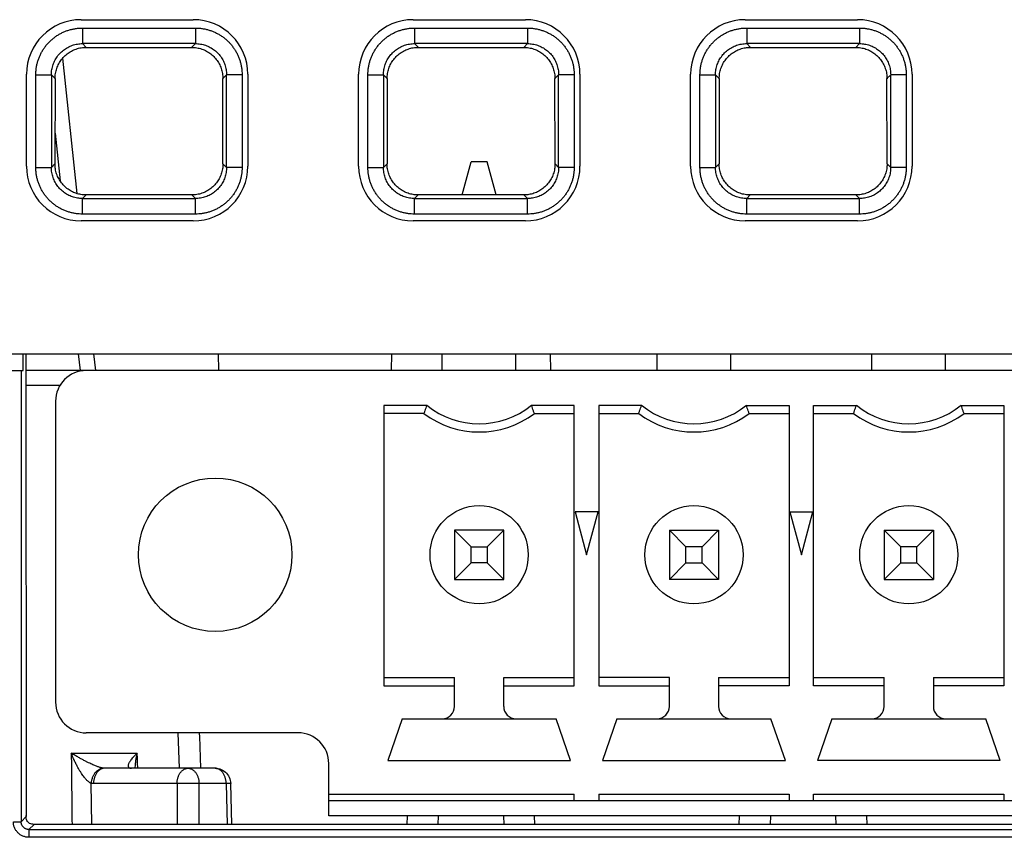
# Model space of a CAD drawing. Header units: inches. Extents: x 0 to 34, y 0 to 22.
# Tile 9 of 93: x 16.659 to 17.29, y 3.92 to 4.444. Entities that reach past the tile are written whole.
import ezdxf

# ---------------------------------------------------------------- set-up
doc = ezdxf.new("R2010")
doc.units = ezdxf.units.IN
doc.header["$LTSCALE"] = 1.87
doc.header["$MEASUREMENT"] = 0
doc.layers.get('0').update_dxf_attribs({"linetype": 'CONTINUOUS'})

msp = doc.modelspace()

# ---------------------------------------------------------------- linework, layer by layer
at = {"color": 7, "linetype": 'CONTINUOUS'}
for p, q in [((16.69798, 4.44389), (16.76998, 4.44389)), ((16.91098, 4.44389), (16.98298, 4.44389)), ((17.12398, 4.44389), (17.19598, 4.44389)), ((16.69893, 4.43855), (16.69893, 4.42856)), ((16.69893, 4.43855), (16.77128, 4.43855)), ((16.77128, 4.43855), (16.77128, 4.42856)), ((16.91193, 4.43855), (16.98428, 4.43855)), ((16.91193, 4.43855), (16.91193, 4.42856)), ((16.98428, 4.43855), (16.98428, 4.42856)), ((17.12493, 4.43855), (17.19728, 4.43855)), ((17.12493, 4.43855), (17.12493, 4.42856)), ((17.19728, 4.43855), (17.19728, 4.42856)), ((16.70132, 4.42617), (16.69893, 4.42856)), ((16.77128, 4.42856), (16.69893, 4.42856)), ((16.77128, 4.42856), (16.7689, 4.42617)), ((16.98428, 4.42856), (16.91193, 4.42856)), ((16.91432, 4.42617), (16.91193, 4.42856)), ((16.98428, 4.42856), (16.9819, 4.42617)), ((17.19728, 4.42856), (17.12493, 4.42856)), ((17.12732, 4.42617), (17.12493, 4.42856)), ((17.19728, 4.42856), (17.1949, 4.42617)), ((16.70132, 4.42617), (16.7689, 4.42617)), ((16.91432, 4.42617), (16.9819, 4.42617)), ((17.12732, 4.42617), (17.1949, 4.42617)), ((16.69537, 4.33239), (16.68619, 4.41924)), ((16.66298, 4.34989), (16.66298, 4.40889)), ((16.66895, 4.34922), (16.66895, 4.40857)), ((16.66895, 4.40857), (16.67895, 4.40857)), ((16.67895, 4.40857), (16.67895, 4.34921)), ((16.67895, 4.40857), (16.68131, 4.40621)), ((16.78891, 4.40621), (16.79127, 4.40858)), ((16.79127, 4.34922), (16.79127, 4.40858)), ((16.80127, 4.40857), (16.79127, 4.40857)), ((16.80127, 4.40857), (16.80127, 4.34922)), ((16.80498, 4.40889), (16.80498, 4.34989)), ((16.87598, 4.34989), (16.87598, 4.40889)), ((16.88195, 4.40857), (16.89195, 4.40857)), ((16.88195, 4.34922), (16.88195, 4.40857)), ((16.89195, 4.40857), (16.89431, 4.40621)), ((16.89195, 4.40857), (16.89195, 4.34921)), ((17.00191, 4.40621), (17.00427, 4.40858)), ((17.00427, 4.34922), (17.00427, 4.40858)), ((17.01427, 4.40857), (17.00427, 4.40857)), ((17.01427, 4.40857), (17.01427, 4.34922)), ((17.01798, 4.40889), (17.01798, 4.34989)), ((17.08898, 4.34989), (17.08898, 4.40889)), ((17.09495, 4.40857), (17.10495, 4.40857)), ((17.09495, 4.34922), (17.09495, 4.40857)), ((17.10495, 4.40857), (17.10731, 4.40621)), ((17.10495, 4.40857), (17.10495, 4.34921)), ((17.21491, 4.40621), (17.21727, 4.40858)), ((17.21727, 4.34922), (17.21727, 4.40858)), ((17.22727, 4.40857), (17.21727, 4.40857)), ((17.22727, 4.40857), (17.22727, 4.34922)), ((17.23098, 4.40889), (17.23098, 4.34989)), ((16.68131, 4.40621), (16.68124, 4.35151)), ((16.78898, 4.35151), (16.78891, 4.40621)), ((16.89431, 4.40621), (16.89424, 4.35151)), ((17.00198, 4.35151), (17.00191, 4.40621)), ((17.10731, 4.40621), (17.10724, 4.35151)), ((17.21498, 4.35151), (17.21491, 4.40621)), ((16.68126, 4.37108), (16.68449, 4.34055)), ((16.68124, 4.35151), (16.67895, 4.34921)), ((16.79127, 4.34922), (16.78898, 4.35151)), ((16.89424, 4.35151), (16.89195, 4.34921)), ((16.9424, 4.3315), (16.9481, 4.35275)), ((16.9585, 4.35275), (16.9481, 4.35275)), ((16.96419, 4.3315), (16.9585, 4.35275)), ((17.00427, 4.34922), (17.00198, 4.35151)), ((17.10724, 4.35151), (17.10495, 4.34921)), ((17.21727, 4.34922), (17.21498, 4.35151)), ((16.66895, 4.34922), (16.67895, 4.34922)), ((16.80127, 4.34922), (16.79127, 4.34922)), ((16.88195, 4.34922), (16.89195, 4.34922)), ((17.01427, 4.34922), (17.00427, 4.34922)), ((17.09495, 4.34922), (17.10495, 4.34922)), ((17.22727, 4.34922), (17.21727, 4.34922)), ((16.69893, 4.32923), (16.7012, 4.3315)), ((16.69893, 4.31924), (16.69893, 4.32923)), ((16.69893, 4.32923), (16.77129, 4.32923)), ((16.76901, 4.3315), (16.7012, 4.3315)), ((16.76901, 4.3315), (16.77129, 4.32923)), ((16.77128, 4.31924), (16.77128, 4.32923)), ((16.91193, 4.32923), (16.9142, 4.3315)), ((16.91193, 4.32923), (16.98429, 4.32923)), ((16.91193, 4.31924), (16.91193, 4.32923)), ((16.98201, 4.3315), (16.9142, 4.3315)), ((16.98201, 4.3315), (16.98429, 4.32923)), ((16.98428, 4.31924), (16.98428, 4.32923)), ((17.12493, 4.32923), (17.1272, 4.3315)), ((17.12493, 4.32923), (17.19729, 4.32923)), ((17.12493, 4.31924), (17.12493, 4.32923)), ((17.19501, 4.3315), (17.1272, 4.3315)), ((17.19501, 4.3315), (17.19729, 4.32923)), ((17.19728, 4.31924), (17.19728, 4.32923)), ((16.76998, 4.31489), (16.69798, 4.31489)), ((16.77128, 4.31924), (16.69894, 4.31924)), ((16.98298, 4.31489), (16.91098, 4.31489)), ((16.98428, 4.31924), (16.91194, 4.31924)), ((17.19598, 4.31489), (17.12398, 4.31489)), ((17.19728, 4.31924), (17.12494, 4.31924)), ((16.64327, 4.22955), (18.22639, 4.22955)), ((16.66075, 4.21889), (16.66076, 4.22955)), ((16.66246, 4.22955), (16.66282, 3.93291)), ((16.69622, 4.22955), (16.69735, 4.21889)), ((16.70737, 4.21889), (16.70624, 4.22955)), ((16.78634, 4.21889), (16.78607, 4.22955)), ((16.89715, 4.22955), (16.89687, 4.21889)), ((16.92968, 4.21889), (16.92968, 4.22955)), ((16.97692, 4.21889), (16.97692, 4.22955)), ((16.99934, 4.21889), (16.99907, 4.22955)), ((17.06747, 4.21889), (17.06747, 4.22955)), ((17.11472, 4.21889), (17.11472, 4.22955)), ((17.20527, 4.21889), (17.20527, 4.22955)), ((17.25251, 4.21889), (17.25251, 4.22955)), ((16.64327, 4.21889), (16.66075, 4.21889)), ((16.65952, 4.21889), (16.65952, 3.92961)), ((18.2097, 4.21889), (16.66247, 4.21889)), ((16.68441, 4.20924), (16.66248, 4.20924)), ((16.68164, 4.19921), (16.68164, 4.00629)), ((16.91967, 4.19661), (16.89227, 4.19661)), ((16.89227, 4.19661), (16.89227, 4.01677)), ((17.01432, 4.19661), (16.98693, 4.19661)), ((17.01432, 4.01677), (17.01432, 4.19661)), ((17.05746, 4.19661), (17.03007, 4.19661)), ((17.03007, 4.19661), (17.03007, 4.01677)), ((17.12472, 4.19661), (17.15212, 4.19661)), ((17.15212, 4.19661), (17.15212, 4.01677)), ((17.16786, 4.19661), (17.19526, 4.19661)), ((17.16786, 4.01677), (17.16786, 4.19661)), ((17.26252, 4.19661), (17.28991, 4.19661)), ((17.28991, 4.19661), (17.28991, 4.01677)), ((16.91786, 4.19133), (16.89227, 4.19133)), ((16.98873, 4.19133), (17.01432, 4.19133)), ((17.03007, 4.19133), (17.05566, 4.19133)), ((17.12653, 4.19133), (17.15212, 4.19133)), ((17.16786, 4.19133), (17.19346, 4.19133)), ((17.26432, 4.19133), (17.28991, 4.19133)), ((17.02958, 4.12834), (17.01481, 4.12834)), ((17.01481, 4.12834), (17.0222, 4.10078)), ((17.0222, 4.10078), (17.02958, 4.12834)), ((17.15261, 4.12834), (17.16738, 4.12834)), ((17.15261, 4.12834), (17.15999, 4.10078)), ((17.15999, 4.10078), (17.16738, 4.12834)), ((16.96905, 4.11653), (16.93755, 4.11653)), ((16.9481, 4.10598), (16.93755, 4.11653)), ((16.93755, 4.11653), (16.93755, 4.08503)), ((16.9585, 4.10598), (16.96905, 4.11653)), ((16.96905, 4.08503), (16.96905, 4.11653)), ((17.07534, 4.11653), (17.10684, 4.11653)), ((17.08589, 4.10598), (17.07534, 4.11653)), ((17.07534, 4.11653), (17.07534, 4.08503)), ((17.09629, 4.10598), (17.10684, 4.11653)), ((17.10684, 4.11653), (17.10684, 4.08503)), ((17.21314, 4.11653), (17.24464, 4.11653)), ((17.22369, 4.10598), (17.21314, 4.11653)), ((17.21314, 4.11653), (17.21314, 4.08503)), ((17.23409, 4.10598), (17.24464, 4.11653)), ((17.24464, 4.11653), (17.24464, 4.08503)), ((16.9481, 4.10598), (16.9585, 4.10598)), ((16.9481, 4.09558), (16.9481, 4.10598)), ((16.9585, 4.10598), (16.9585, 4.09558)), ((17.09629, 4.10598), (17.08589, 4.10598)), ((17.08589, 4.09558), (17.08589, 4.10598)), ((17.09629, 4.09558), (17.09629, 4.10598)), ((17.23409, 4.10598), (17.22369, 4.10598)), ((17.22369, 4.09558), (17.22369, 4.10598)), ((17.23409, 4.09558), (17.23409, 4.10598)), ((16.9481, 4.09558), (16.93755, 4.08503)), ((16.9585, 4.09558), (16.9481, 4.09558)), ((16.96905, 4.08503), (16.9585, 4.09558)), ((17.07534, 4.08503), (17.08589, 4.09558)), ((17.08589, 4.09558), (17.09629, 4.09558)), ((17.09629, 4.09558), (17.10684, 4.08503)), ((17.21314, 4.08503), (17.22369, 4.09558)), ((17.22369, 4.09558), (17.23409, 4.09558)), ((17.24464, 4.08503), (17.23409, 4.09558)), ((16.93755, 4.08503), (16.96905, 4.08503)), ((17.10684, 4.08503), (17.07534, 4.08503)), ((17.21314, 4.08503), (17.24464, 4.08503)), ((16.89227, 4.02204), (16.93755, 4.02204)), ((16.89227, 4.01677), (16.93755, 4.01677)), ((16.93755, 4.00354), (16.93755, 4.02204)), ((16.96905, 4.02204), (17.01432, 4.02204)), ((16.96905, 4.00354), (16.96905, 4.02204)), ((16.96905, 4.01677), (17.01432, 4.01677)), ((17.07534, 4.02204), (17.03007, 4.02204)), ((17.03007, 4.01677), (17.07534, 4.01677)), ((17.07534, 4.00354), (17.07534, 4.02204)), ((17.10684, 4.02204), (17.15212, 4.02204)), ((17.10684, 4.02204), (17.10684, 4.00354)), ((17.15212, 4.01677), (17.10684, 4.01677)), ((17.16786, 4.02204), (17.21314, 4.02204)), ((17.21314, 4.01677), (17.16786, 4.01677)), ((17.21314, 4.00354), (17.21314, 4.02204)), ((17.24464, 4.02204), (17.28991, 4.02204)), ((17.24464, 4.02204), (17.24464, 4.00354)), ((17.28991, 4.01677), (17.24464, 4.01677)), ((16.90389, 3.99566), (16.89464, 3.96889)), ((16.90389, 3.99566), (17.00271, 3.99566)), ((17.01196, 3.96889), (17.00271, 3.99566)), ((17.04168, 3.99566), (17.03243, 3.96889)), ((17.04168, 3.99566), (17.1405, 3.99566)), ((17.14975, 3.96889), (17.1405, 3.99566)), ((17.17948, 3.99566), (17.17023, 3.96889)), ((17.17948, 3.99566), (17.2783, 3.99566)), ((17.28755, 3.96889), (17.2783, 3.99566)), ((16.83716, 3.98661), (16.70133, 3.98661)), ((16.76011, 3.98661), (16.7609, 3.96389)), ((16.77485, 3.96389), (16.77413, 3.9844)), ((16.69167, 3.97354), (16.73402, 3.97354)), ((16.85684, 3.93346), (16.85684, 3.96692)), ((16.89464, 3.96889), (17.01196, 3.96889)), ((17.03243, 3.96889), (17.14975, 3.96889)), ((17.28755, 3.96889), (17.17023, 3.96889)), ((16.78394, 3.96389), (16.71299, 3.96389)), ((16.73035, 3.9639), (16.72972, 3.96394)), ((16.70482, 3.92792), (16.70455, 3.95417)), ((16.75953, 3.95407), (16.70596, 3.95407)), ((16.75953, 3.95407), (16.75953, 3.92792)), ((16.79105, 3.95407), (16.77367, 3.95407)), ((16.77367, 3.92792), (16.77367, 3.95407)), ((16.79394, 3.95414), (16.79105, 3.95407)), ((16.79105, 3.95407), (16.7917, 3.92792)), ((16.79459, 3.92792), (16.79394, 3.95414)), ((16.85684, 3.94724), (17.01432, 3.94724)), ((17.01432, 3.9433), (17.01432, 3.94724)), ((17.03007, 3.94724), (17.15212, 3.94724)), ((17.03007, 3.94724), (17.03007, 3.9433)), ((17.15212, 3.94724), (17.15212, 3.9433)), ((17.16786, 3.94724), (17.28991, 3.94724)), ((17.16786, 3.9433), (17.16786, 3.94724)), ((17.28991, 3.94724), (17.28991, 3.9433)), ((16.85684, 3.9433), (18.01432, 3.9433)), ((16.66282, 3.93291), (16.65952, 3.92961)), ((18.01432, 3.93346), (16.85684, 3.93346)), ((16.90711, 3.92792), (16.90731, 3.93346)), ((16.9271, 3.92792), (16.9273, 3.93346)), ((16.96892, 3.93346), (16.96911, 3.92792)), ((16.9891, 3.92792), (16.98891, 3.93346)), ((17.12011, 3.92792), (17.12031, 3.93346)), ((17.1401, 3.92792), (17.1403, 3.93346)), ((17.18192, 3.93346), (17.18211, 3.92792)), ((17.2021, 3.92792), (17.20191, 3.93346)), ((16.66452, 3.92462), (16.66782, 3.92792)), ((16.66452, 3.92462), (18.20765, 3.92462)), ((16.66452, 3.92462), (16.66452, 3.91962)), ((18.20434, 3.92792), (16.66782, 3.92792)), ((18.20765, 3.91962), (16.66452, 3.91962))]:
    msp.add_line(p, q, dxfattribs=at)
msp.add_lwpolyline([(16.78394, 3.96389), (16.78494, 3.96384), (16.78592, 3.9637), (16.7869, 3.96344), (16.78788, 3.96308), (16.78879, 3.96264), (16.7897, 3.96207), (16.79052, 3.96143), (16.79129, 3.96068), (16.79195, 3.95989), (16.79254, 3.959), (16.79302, 3.95808), (16.79341, 3.95712), (16.79369, 3.95613), (16.79387, 3.95514), (16.79394, 3.95414)], dxfattribs=at)
for centre, radius in [((16.78401, 4.10078), 0.04921), ((16.9533, 4.10078), 0.0315), ((17.09109, 4.10078), 0.0315), ((17.22889, 4.10078), 0.0315)]:
    msp.add_circle(centre, radius, dxfattribs=at)
for centre, radius, start, end in [((16.69798, 4.40889), 0.035, 90, 180), ((16.76998, 4.40889), 0.035, 0, 90), ((16.91098, 4.40889), 0.035, 90, 180), ((16.98298, 4.40889), 0.035, 0, 90), ((17.12398, 4.40889), 0.035, 90, 180), ((17.19598, 4.40889), 0.035, 0, 90), ((16.69798, 4.34989), 0.035, 180, 270), ((16.76998, 4.34989), 0.035, 270, 360), ((16.91098, 4.34989), 0.035, 180, 270), ((16.98298, 4.34989), 0.035, 270, 360), ((17.12398, 4.34989), 0.035, 180, 270), ((17.19598, 4.34989), 0.035, 270, 360), ((16.70133, 4.19921), 0.01969, 90, 180), ((16.9533, 4.23858), 0.05378, 231.29582, 308.70418), ((17.09109, 4.23858), 0.05378, 231.29582, 308.70418), ((17.22889, 4.23858), 0.05378, 231.29582, 308.70418), ((16.9533, 4.23858), 0.05906, 233.1301, 306.8699), ((17.09109, 4.23858), 0.05906, 233.1301, 306.8699), ((17.22889, 4.23858), 0.05906, 233.1301, 306.8699), ((16.70133, 4.00629), 0.01969, 180, 270), ((16.92968, 4.00354), 0.00787, 270, 360), ((16.97692, 4.00354), 0.00787, 180, 270), ((17.06747, 4.00354), 0.00787, 270, 360), ((17.11472, 4.00354), 0.00787, 180, 270), ((17.20527, 4.00354), 0.00787, 270, 360), ((17.25251, 4.00354), 0.00787, 180, 270), ((16.83716, 3.96692), 0.01969, 0, 90)]:
    msp.add_arc(centre, radius, start, end, dxfattribs=at)
for points, knots in [([(16.66895, 4.40857), (16.66895, 4.4093), (16.66901, 4.41078), (16.66925, 4.413), (16.66966, 4.4152), (16.67024, 4.41737), (16.67098, 4.4195), (16.67188, 4.42156), (16.67293, 4.42355), (16.67412, 4.42545), (16.67545, 4.42726), (16.67692, 4.42897), (16.67851, 4.43056), (16.68022, 4.43203), (16.68203, 4.43337), (16.68393, 4.43456), (16.68592, 4.43561), (16.68798, 4.43651), (16.69011, 4.43725), (16.69228, 4.43783), (16.69449, 4.43825), (16.69671, 4.43849), (16.69819, 4.43855), (16.69893, 4.43855)], [0, 0, 0, 0, 0.047006, 0.094319, 0.141877, 0.189582, 0.237333, 0.285038, 0.332694, 0.380352, 0.428054, 0.475799, 0.523576, 0.571354, 0.619092, 0.666762, 0.71442, 0.762147, 0.809961, 0.857762, 0.905438, 0.952883, 1, 1, 1, 1]), ([(16.77128, 4.43855), (16.77202, 4.43855), (16.7735, 4.43849), (16.77571, 4.43825), (16.77792, 4.43784), (16.78009, 4.43726), (16.78221, 4.43652), (16.78427, 4.43562), (16.78626, 4.43457), (16.78817, 4.43338), (16.78998, 4.43205), (16.79168, 4.43058), (16.79328, 4.42899), (16.79475, 4.42728), (16.79608, 4.42547), (16.79728, 4.42357), (16.79832, 4.42158), (16.79922, 4.41952), (16.79997, 4.41739), (16.80055, 4.41522), (16.80096, 4.41301), (16.80121, 4.41079), (16.80126, 4.40931), (16.80127, 4.40857)], [0, 0, 0, 0, 0.047005, 0.094319, 0.141876, 0.189582, 0.237333, 0.285038, 0.332694, 0.380352, 0.428054, 0.475799, 0.523575, 0.571354, 0.619091, 0.666762, 0.71442, 0.762147, 0.809961, 0.857762, 0.905438, 0.952882, 1, 1, 1, 1]), ([(16.88195, 4.40857), (16.88195, 4.4093), (16.88201, 4.41078), (16.88225, 4.413), (16.88266, 4.4152), (16.88324, 4.41737), (16.88398, 4.4195), (16.88488, 4.42156), (16.88593, 4.42355), (16.88712, 4.42545), (16.88845, 4.42726), (16.88992, 4.42897), (16.89151, 4.43056), (16.89322, 4.43203), (16.89503, 4.43337), (16.89693, 4.43456), (16.89892, 4.43561), (16.90098, 4.43651), (16.90311, 4.43725), (16.90528, 4.43783), (16.90749, 4.43825), (16.90971, 4.43849), (16.91119, 4.43855), (16.91193, 4.43855)], [0, 0, 0, 0, 0.047006, 0.094319, 0.141877, 0.189582, 0.237333, 0.285038, 0.332694, 0.380352, 0.428054, 0.475799, 0.523576, 0.571354, 0.619092, 0.666762, 0.71442, 0.762147, 0.809961, 0.857762, 0.905438, 0.952883, 1, 1, 1, 1]), ([(16.98428, 4.43855), (16.98502, 4.43855), (16.9865, 4.43849), (16.98871, 4.43825), (16.99092, 4.43784), (16.99309, 4.43726), (16.99521, 4.43652), (16.99727, 4.43562), (16.99926, 4.43457), (17.00117, 4.43338), (17.00298, 4.43205), (17.00468, 4.43058), (17.00628, 4.42899), (17.00775, 4.42728), (17.00908, 4.42547), (17.01028, 4.42357), (17.01132, 4.42158), (17.01222, 4.41952), (17.01297, 4.41739), (17.01355, 4.41522), (17.01396, 4.41301), (17.01421, 4.41079), (17.01426, 4.40931), (17.01427, 4.40857)], [0, 0, 0, 0, 0.047005, 0.094319, 0.141876, 0.189582, 0.237333, 0.285038, 0.332694, 0.380352, 0.428054, 0.475799, 0.523575, 0.571354, 0.619091, 0.666762, 0.71442, 0.762147, 0.809961, 0.857762, 0.905438, 0.952882, 1, 1, 1, 1]), ([(17.09495, 4.40857), (17.09495, 4.4093), (17.09501, 4.41078), (17.09525, 4.413), (17.09566, 4.4152), (17.09624, 4.41737), (17.09698, 4.4195), (17.09788, 4.42156), (17.09893, 4.42355), (17.10012, 4.42545), (17.10145, 4.42726), (17.10292, 4.42897), (17.10451, 4.43056), (17.10622, 4.43203), (17.10803, 4.43337), (17.10993, 4.43456), (17.11192, 4.43561), (17.11398, 4.43651), (17.11611, 4.43725), (17.11828, 4.43783), (17.12049, 4.43825), (17.12271, 4.43849), (17.12419, 4.43855), (17.12493, 4.43855)], [0, 0, 0, 0, 0.047006, 0.094319, 0.141877, 0.189582, 0.237333, 0.285038, 0.332694, 0.380352, 0.428054, 0.475799, 0.523576, 0.571354, 0.619092, 0.666762, 0.71442, 0.762147, 0.809961, 0.857762, 0.905438, 0.952883, 1, 1, 1, 1]), ([(17.19728, 4.43855), (17.19802, 4.43855), (17.1995, 4.43849), (17.20171, 4.43825), (17.20392, 4.43784), (17.20609, 4.43726), (17.20821, 4.43652), (17.21027, 4.43562), (17.21226, 4.43457), (17.21417, 4.43338), (17.21598, 4.43205), (17.21768, 4.43058), (17.21928, 4.42899), (17.22075, 4.42728), (17.22208, 4.42547), (17.22328, 4.42357), (17.22432, 4.42158), (17.22522, 4.41952), (17.22597, 4.41739), (17.22655, 4.41522), (17.22696, 4.41301), (17.22721, 4.41079), (17.22726, 4.40931), (17.22727, 4.40857)], [0, 0, 0, 0, 0.047005, 0.094319, 0.141876, 0.189582, 0.237333, 0.285038, 0.332694, 0.380352, 0.428054, 0.475799, 0.523575, 0.571354, 0.619091, 0.666762, 0.71442, 0.762147, 0.809961, 0.857762, 0.905438, 0.952882, 1, 1, 1, 1]), ([(16.67895, 4.40857), (16.67894, 4.40912), (16.67899, 4.41022), (16.67919, 4.41187), (16.67953, 4.41349), (16.68, 4.41507), (16.6806, 4.41661), (16.68133, 4.4181), (16.68217, 4.41952), (16.68313, 4.42086), (16.6842, 4.42212), (16.68536, 4.42329), (16.68662, 4.42436), (16.68797, 4.42532), (16.68939, 4.42617), (16.69088, 4.42689), (16.69242, 4.42749), (16.69401, 4.42797), (16.69563, 4.42831), (16.69727, 4.42851), (16.69838, 4.42856), (16.69893, 4.42856)], [0, 0, 0, 0, 0.052695, 0.105385, 0.158057, 0.2107, 0.2633, 0.315847, 0.368355, 0.420845, 0.473353, 0.525913, 0.578519, 0.631135, 0.683744, 0.736378, 0.789071, 0.841811, 0.894573, 0.947332, 1, 1, 1, 1]), ([(16.77128, 4.42856), (16.77183, 4.42856), (16.77294, 4.42851), (16.77458, 4.42831), (16.7762, 4.42797), (16.77779, 4.4275), (16.77933, 4.4269), (16.78081, 4.42617), (16.78223, 4.42533), (16.78357, 4.42437), (16.78483, 4.42331), (16.786, 4.42214), (16.78707, 4.42088), (16.78803, 4.41953), (16.78888, 4.41811), (16.78961, 4.41663), (16.79021, 4.41508), (16.79068, 4.41349), (16.79102, 4.41187), (16.79123, 4.41023), (16.79127, 4.40912), (16.79127, 4.40857)], [0, 0, 0, 0, 0.052695, 0.105385, 0.158057, 0.2107, 0.2633, 0.315847, 0.368355, 0.420845, 0.473353, 0.525913, 0.578519, 0.631135, 0.683744, 0.736378, 0.789071, 0.841811, 0.894573, 0.947332, 1, 1, 1, 1]), ([(16.89195, 4.40857), (16.89194, 4.40912), (16.89199, 4.41022), (16.89219, 4.41187), (16.89253, 4.41349), (16.893, 4.41507), (16.8936, 4.41661), (16.89433, 4.4181), (16.89517, 4.41952), (16.89613, 4.42086), (16.8972, 4.42212), (16.89836, 4.42329), (16.89962, 4.42436), (16.90097, 4.42532), (16.90239, 4.42617), (16.90388, 4.42689), (16.90542, 4.42749), (16.90701, 4.42797), (16.90863, 4.42831), (16.91027, 4.42851), (16.91138, 4.42856), (16.91193, 4.42856)], [0, 0, 0, 0, 0.052695, 0.105385, 0.158057, 0.2107, 0.2633, 0.315847, 0.368355, 0.420845, 0.473353, 0.525913, 0.578519, 0.631135, 0.683744, 0.736378, 0.789071, 0.841811, 0.894573, 0.947332, 1, 1, 1, 1]), ([(16.98428, 4.42856), (16.98483, 4.42856), (16.98594, 4.42851), (16.98758, 4.42831), (16.9892, 4.42797), (16.99079, 4.4275), (16.99233, 4.4269), (16.99381, 4.42617), (16.99523, 4.42533), (16.99657, 4.42437), (16.99783, 4.42331), (16.999, 4.42214), (17.00007, 4.42088), (17.00103, 4.41953), (17.00188, 4.41811), (17.00261, 4.41663), (17.00321, 4.41508), (17.00368, 4.41349), (17.00402, 4.41187), (17.00423, 4.41023), (17.00427, 4.40912), (17.00427, 4.40857)], [0, 0, 0, 0, 0.052695, 0.105385, 0.158057, 0.2107, 0.2633, 0.315847, 0.368355, 0.420845, 0.473353, 0.525913, 0.578519, 0.631135, 0.683744, 0.736378, 0.789071, 0.841811, 0.894573, 0.947332, 1, 1, 1, 1]), ([(17.10495, 4.40857), (17.10494, 4.40912), (17.10499, 4.41022), (17.10519, 4.41187), (17.10553, 4.41349), (17.106, 4.41507), (17.1066, 4.41661), (17.10733, 4.4181), (17.10817, 4.41952), (17.10913, 4.42086), (17.1102, 4.42212), (17.11136, 4.42329), (17.11262, 4.42436), (17.11397, 4.42532), (17.11539, 4.42617), (17.11688, 4.42689), (17.11842, 4.42749), (17.12001, 4.42797), (17.12163, 4.42831), (17.12327, 4.42851), (17.12438, 4.42856), (17.12493, 4.42856)], [0, 0, 0, 0, 0.052695, 0.105385, 0.158057, 0.2107, 0.2633, 0.315847, 0.368355, 0.420845, 0.473353, 0.525913, 0.578519, 0.631135, 0.683744, 0.736378, 0.789071, 0.841811, 0.894573, 0.947332, 1, 1, 1, 1]), ([(17.19728, 4.42856), (17.19783, 4.42856), (17.19894, 4.42851), (17.20058, 4.42831), (17.2022, 4.42797), (17.20379, 4.4275), (17.20533, 4.4269), (17.20681, 4.42617), (17.20823, 4.42533), (17.20957, 4.42437), (17.21083, 4.42331), (17.212, 4.42214), (17.21307, 4.42088), (17.21403, 4.41953), (17.21488, 4.41811), (17.21561, 4.41663), (17.21621, 4.41508), (17.21668, 4.41349), (17.21702, 4.41187), (17.21723, 4.41023), (17.21727, 4.40912), (17.21727, 4.40857)], [0, 0, 0, 0, 0.052695, 0.105385, 0.158057, 0.2107, 0.2633, 0.315847, 0.368355, 0.420845, 0.473353, 0.525913, 0.578519, 0.631135, 0.683744, 0.736378, 0.789071, 0.841811, 0.894573, 0.947332, 1, 1, 1, 1]), ([(16.68127, 4.40604), (16.68127, 4.40662), (16.68136, 4.40775), (16.68155, 4.40942), (16.68189, 4.41105), (16.68236, 4.41264), (16.68296, 4.41419), (16.68368, 4.41568), (16.68453, 4.4171), (16.68549, 4.41845), (16.68657, 4.41972), (16.68774, 4.4209), (16.68901, 4.42197), (16.69036, 4.42293), (16.69179, 4.42378), (16.69328, 4.42451), (16.69483, 4.42511), (16.69642, 4.42559), (16.69804, 4.42592), (16.69968, 4.42613), (16.70077, 4.42617), (16.70132, 4.42617)], [0, 0, 0, 0, 0.054999, 0.107483, 0.160155, 0.212684, 0.265083, 0.317605, 0.370176, 0.422703, 0.475279, 0.527796, 0.580395, 0.632945, 0.685522, 0.73813, 0.790739, 0.843387, 0.895826, 0.948057, 1, 1, 1, 1]), ([(16.7689, 4.42617), (16.76945, 4.42617), (16.77056, 4.42612), (16.7722, 4.42592), (16.77383, 4.42558), (16.77542, 4.4251), (16.77696, 4.4245), (16.77845, 4.42377), (16.77988, 4.42292), (16.78123, 4.42196), (16.78249, 4.42088), (16.78366, 4.41971), (16.78473, 4.41844), (16.78569, 4.41709), (16.78654, 4.41567), (16.78726, 4.41418), (16.78786, 4.41263), (16.78833, 4.41104), (16.78867, 4.40942), (16.78886, 4.40775), (16.78894, 4.40662), (16.78894, 4.40604)], [0, 0, 0, 0, 0.052542, 0.105118, 0.157627, 0.210203, 0.262708, 0.31525, 0.367777, 0.420272, 0.472808, 0.525262, 0.577778, 0.630246, 0.682757, 0.735217, 0.787557, 0.840027, 0.892636, 0.945041, 1, 1, 1, 1]), ([(16.89427, 4.40604), (16.89427, 4.40662), (16.89436, 4.40775), (16.89455, 4.40942), (16.89489, 4.41105), (16.89536, 4.41264), (16.89596, 4.41419), (16.89668, 4.41568), (16.89753, 4.4171), (16.89849, 4.41845), (16.89957, 4.41972), (16.90074, 4.4209), (16.90201, 4.42197), (16.90336, 4.42293), (16.90479, 4.42378), (16.90628, 4.42451), (16.90783, 4.42511), (16.90942, 4.42559), (16.91104, 4.42592), (16.91268, 4.42613), (16.91377, 4.42617), (16.91432, 4.42617)], [0, 0, 0, 0, 0.054999, 0.107483, 0.160155, 0.212684, 0.265083, 0.317605, 0.370176, 0.422703, 0.475279, 0.527796, 0.580395, 0.632945, 0.685522, 0.73813, 0.790739, 0.843387, 0.895826, 0.948057, 1, 1, 1, 1]), ([(16.9819, 4.42617), (16.98245, 4.42617), (16.98356, 4.42612), (16.9852, 4.42592), (16.98683, 4.42558), (16.98842, 4.4251), (16.98996, 4.4245), (16.99145, 4.42377), (16.99288, 4.42292), (16.99423, 4.42196), (16.99549, 4.42088), (16.99666, 4.41971), (16.99773, 4.41844), (16.99869, 4.41709), (16.99954, 4.41567), (17.00026, 4.41418), (17.00086, 4.41263), (17.00133, 4.41104), (17.00167, 4.40942), (17.00186, 4.40775), (17.00194, 4.40662), (17.00194, 4.40604)], [0, 0, 0, 0, 0.052542, 0.105118, 0.157627, 0.210203, 0.262708, 0.31525, 0.367777, 0.420272, 0.472808, 0.525262, 0.577778, 0.630246, 0.682757, 0.735217, 0.787557, 0.840027, 0.892636, 0.945041, 1, 1, 1, 1]), ([(17.10727, 4.40604), (17.10727, 4.40662), (17.10736, 4.40775), (17.10755, 4.40942), (17.10789, 4.41105), (17.10836, 4.41264), (17.10896, 4.41419), (17.10968, 4.41568), (17.11053, 4.4171), (17.11149, 4.41845), (17.11257, 4.41972), (17.11374, 4.4209), (17.11501, 4.42197), (17.11636, 4.42293), (17.11779, 4.42378), (17.11928, 4.42451), (17.12083, 4.42511), (17.12242, 4.42559), (17.12404, 4.42592), (17.12568, 4.42613), (17.12677, 4.42617), (17.12732, 4.42617)], [0, 0, 0, 0, 0.054999, 0.107483, 0.160155, 0.212684, 0.265083, 0.317605, 0.370176, 0.422703, 0.475279, 0.527796, 0.580395, 0.632945, 0.685522, 0.73813, 0.790739, 0.843387, 0.895826, 0.948057, 1, 1, 1, 1]), ([(17.1949, 4.42617), (17.19545, 4.42617), (17.19656, 4.42612), (17.1982, 4.42592), (17.19983, 4.42558), (17.20142, 4.4251), (17.20296, 4.4245), (17.20445, 4.42377), (17.20588, 4.42292), (17.20723, 4.42196), (17.20849, 4.42088), (17.20966, 4.41971), (17.21073, 4.41844), (17.21169, 4.41709), (17.21254, 4.41567), (17.21326, 4.41418), (17.21386, 4.41263), (17.21433, 4.41104), (17.21467, 4.40942), (17.21486, 4.40775), (17.21494, 4.40662), (17.21494, 4.40604)], [0, 0, 0, 0, 0.052542, 0.105118, 0.157627, 0.210203, 0.262708, 0.31525, 0.367777, 0.420272, 0.472808, 0.525262, 0.577778, 0.630246, 0.682757, 0.735217, 0.787557, 0.840027, 0.892636, 0.945041, 1, 1, 1, 1]), ([(16.69894, 4.31924), (16.6982, 4.31924), (16.69672, 4.31929), (16.6945, 4.31954), (16.6923, 4.31995), (16.69013, 4.32053), (16.688, 4.32127), (16.68594, 4.32217), (16.68395, 4.32321), (16.68205, 4.3244), (16.68024, 4.32574), (16.67853, 4.32721), (16.67694, 4.3288), (16.67547, 4.3305), (16.67414, 4.33231), (16.67294, 4.33422), (16.67189, 4.3362), (16.67099, 4.33827), (16.67025, 4.34039), (16.66967, 4.34257), (16.66925, 4.34477), (16.66901, 4.34699), (16.66895, 4.34848), (16.66895, 4.34922)], [0, 0, 0, 0, 0.047006, 0.094319, 0.141877, 0.189582, 0.237333, 0.285038, 0.332694, 0.380352, 0.428054, 0.475799, 0.523576, 0.571354, 0.619092, 0.666762, 0.71442, 0.762147, 0.809961, 0.857762, 0.905438, 0.952883, 1, 1, 1, 1]), ([(16.69893, 4.32923), (16.69838, 4.32923), (16.69728, 4.32927), (16.69564, 4.32948), (16.69401, 4.32982), (16.69243, 4.33029), (16.69089, 4.33089), (16.6894, 4.33161), (16.68799, 4.33246), (16.68664, 4.33342), (16.68538, 4.33448), (16.68421, 4.33565), (16.68314, 4.33691), (16.68218, 4.33825), (16.68134, 4.33967), (16.68061, 4.34116), (16.68001, 4.3427), (16.67953, 4.34429), (16.67919, 4.34591), (16.67899, 4.34756), (16.67894, 4.34866), (16.67895, 4.34921)], [0, 0, 0, 0, 0.052695, 0.105385, 0.158057, 0.2107, 0.2633, 0.315847, 0.368355, 0.420845, 0.473353, 0.525913, 0.578519, 0.631135, 0.683744, 0.736378, 0.789071, 0.841811, 0.894573, 0.947332, 1, 1, 1, 1]), ([(16.7012, 4.3315), (16.70065, 4.3315), (16.69955, 4.33155), (16.69791, 4.33175), (16.6963, 4.33209), (16.69471, 4.33256), (16.69318, 4.33316), (16.69169, 4.33389), (16.69027, 4.33473), (16.68893, 4.33569), (16.68767, 4.33676), (16.6865, 4.33793), (16.68544, 4.33919), (16.68448, 4.34053), (16.68363, 4.34195), (16.6829, 4.34344), (16.6823, 4.34499), (16.68183, 4.34657), (16.6815, 4.34817), (16.68129, 4.3497), (16.68127, 4.35071), (16.68127, 4.35117)], [0, 0, 0, 0, 0.053157, 0.106325, 0.159412, 0.212556, 0.265627, 0.318744, 0.371841, 0.424915, 0.478055, 0.531162, 0.584357, 0.637442, 0.690524, 0.743809, 0.797414, 0.850856, 0.903189, 0.955102, 1, 1, 1, 1]), ([(16.78894, 4.35117), (16.78894, 4.35071), (16.78893, 4.3497), (16.78872, 4.34817), (16.78839, 4.34657), (16.78791, 4.34498), (16.78731, 4.34343), (16.78658, 4.34194), (16.78573, 4.34052), (16.78477, 4.33917), (16.7837, 4.33791), (16.78253, 4.33674), (16.78127, 4.33568), (16.77992, 4.33472), (16.7785, 4.33387), (16.77701, 4.33315), (16.77547, 4.33255), (16.77388, 4.33208), (16.77227, 4.33175), (16.77064, 4.33155), (16.76956, 4.3315), (16.76901, 4.3315)], [0, 0, 0, 0, 0.044816, 0.096787, 0.149204, 0.202749, 0.25643, 0.309787, 0.36294, 0.416121, 0.469397, 0.522591, 0.575819, 0.628963, 0.682139, 0.735345, 0.788558, 0.841804, 0.894816, 0.947579, 1, 1, 1, 1]), ([(16.80127, 4.34922), (16.80126, 4.34848), (16.80121, 4.347), (16.80096, 4.34479), (16.80055, 4.34258), (16.79997, 4.34041), (16.79923, 4.33829), (16.79834, 4.33623), (16.79729, 4.33424), (16.7961, 4.33233), (16.79476, 4.33053), (16.7933, 4.32882), (16.79171, 4.32723), (16.79, 4.32576), (16.78819, 4.32442), (16.78629, 4.32323), (16.7843, 4.32218), (16.78224, 4.32128), (16.78011, 4.32053), (16.77793, 4.31995), (16.77573, 4.31954), (16.77351, 4.31929), (16.77202, 4.31924), (16.77128, 4.31924)], [0, 0, 0, 0, 0.047005, 0.094319, 0.141876, 0.189582, 0.237333, 0.285038, 0.332694, 0.380352, 0.428054, 0.475799, 0.523575, 0.571354, 0.619091, 0.666762, 0.71442, 0.762147, 0.809961, 0.857762, 0.905438, 0.952882, 1, 1, 1, 1]), ([(16.79127, 4.34922), (16.79127, 4.34867), (16.79123, 4.34756), (16.79102, 4.34592), (16.79068, 4.3443), (16.79021, 4.34271), (16.78961, 4.34117), (16.78889, 4.33969), (16.78804, 4.33827), (16.78709, 4.33693), (16.78602, 4.33567), (16.78485, 4.3345), (16.78359, 4.33343), (16.78225, 4.33247), (16.78083, 4.33162), (16.77934, 4.33089), (16.7778, 4.33029), (16.77621, 4.32982), (16.77459, 4.32948), (16.77294, 4.32928), (16.77184, 4.32923), (16.77129, 4.32923)], [0, 0, 0, 0, 0.052695, 0.105385, 0.158057, 0.2107, 0.2633, 0.315847, 0.368355, 0.420845, 0.473353, 0.525913, 0.578519, 0.631135, 0.683744, 0.736378, 0.789071, 0.841811, 0.894573, 0.947332, 1, 1, 1, 1]), ([(16.91194, 4.31924), (16.9112, 4.31924), (16.90972, 4.31929), (16.9075, 4.31954), (16.9053, 4.31995), (16.90313, 4.32053), (16.901, 4.32127), (16.89894, 4.32217), (16.89695, 4.32321), (16.89505, 4.3244), (16.89324, 4.32574), (16.89153, 4.32721), (16.88994, 4.3288), (16.88847, 4.3305), (16.88714, 4.33231), (16.88594, 4.33422), (16.88489, 4.3362), (16.88399, 4.33827), (16.88325, 4.34039), (16.88267, 4.34257), (16.88225, 4.34477), (16.88201, 4.34699), (16.88195, 4.34848), (16.88195, 4.34922)], [0, 0, 0, 0, 0.047006, 0.094319, 0.141877, 0.189582, 0.237333, 0.285038, 0.332694, 0.380352, 0.428054, 0.475799, 0.523576, 0.571354, 0.619092, 0.666762, 0.71442, 0.762147, 0.809961, 0.857762, 0.905438, 0.952883, 1, 1, 1, 1]), ([(16.91193, 4.32923), (16.91138, 4.32923), (16.91028, 4.32927), (16.90864, 4.32948), (16.90701, 4.32982), (16.90543, 4.33029), (16.90389, 4.33089), (16.9024, 4.33161), (16.90099, 4.33246), (16.89964, 4.33342), (16.89838, 4.33448), (16.89721, 4.33565), (16.89614, 4.33691), (16.89518, 4.33825), (16.89434, 4.33967), (16.89361, 4.34116), (16.89301, 4.3427), (16.89253, 4.34429), (16.89219, 4.34591), (16.89199, 4.34756), (16.89194, 4.34866), (16.89195, 4.34921)], [0, 0, 0, 0, 0.052695, 0.105385, 0.158057, 0.2107, 0.2633, 0.315847, 0.368355, 0.420845, 0.473353, 0.525913, 0.578519, 0.631135, 0.683744, 0.736378, 0.789071, 0.841811, 0.894573, 0.947332, 1, 1, 1, 1]), ([(16.9142, 4.3315), (16.91365, 4.3315), (16.91255, 4.33155), (16.91091, 4.33175), (16.9093, 4.33209), (16.90771, 4.33256), (16.90618, 4.33316), (16.90469, 4.33389), (16.90327, 4.33473), (16.90193, 4.33569), (16.90067, 4.33676), (16.8995, 4.33793), (16.89844, 4.33919), (16.89748, 4.34053), (16.89663, 4.34195), (16.8959, 4.34344), (16.8953, 4.34499), (16.89483, 4.34657), (16.8945, 4.34817), (16.89429, 4.3497), (16.89427, 4.35071), (16.89427, 4.35117)], [0, 0, 0, 0, 0.053157, 0.106325, 0.159412, 0.212556, 0.265627, 0.318744, 0.371841, 0.424915, 0.478055, 0.531162, 0.584357, 0.637442, 0.690524, 0.743809, 0.797414, 0.850856, 0.903189, 0.955102, 1, 1, 1, 1]), ([(17.00194, 4.35117), (17.00194, 4.35071), (17.00193, 4.3497), (17.00172, 4.34817), (17.00139, 4.34657), (17.00091, 4.34498), (17.00031, 4.34343), (16.99958, 4.34194), (16.99873, 4.34052), (16.99777, 4.33917), (16.9967, 4.33791), (16.99553, 4.33674), (16.99427, 4.33568), (16.99292, 4.33472), (16.9915, 4.33387), (16.99001, 4.33315), (16.98847, 4.33255), (16.98688, 4.33208), (16.98527, 4.33175), (16.98364, 4.33155), (16.98256, 4.3315), (16.98201, 4.3315)], [0, 0, 0, 0, 0.044816, 0.096787, 0.149204, 0.202749, 0.25643, 0.309787, 0.36294, 0.416121, 0.469397, 0.522591, 0.575819, 0.628963, 0.682139, 0.735345, 0.788558, 0.841804, 0.894816, 0.947579, 1, 1, 1, 1]), ([(17.01427, 4.34922), (17.01426, 4.34848), (17.01421, 4.347), (17.01396, 4.34479), (17.01355, 4.34258), (17.01297, 4.34041), (17.01223, 4.33829), (17.01134, 4.33623), (17.01029, 4.33424), (17.0091, 4.33233), (17.00776, 4.33053), (17.0063, 4.32882), (17.00471, 4.32723), (17.003, 4.32576), (17.00119, 4.32442), (16.99929, 4.32323), (16.9973, 4.32218), (16.99524, 4.32128), (16.99311, 4.32053), (16.99093, 4.31995), (16.98873, 4.31954), (16.98651, 4.31929), (16.98502, 4.31924), (16.98428, 4.31924)], [0, 0, 0, 0, 0.047005, 0.094319, 0.141876, 0.189582, 0.237333, 0.285038, 0.332694, 0.380352, 0.428054, 0.475799, 0.523575, 0.571354, 0.619091, 0.666762, 0.71442, 0.762147, 0.809961, 0.857762, 0.905438, 0.952882, 1, 1, 1, 1]), ([(17.00427, 4.34922), (17.00427, 4.34867), (17.00423, 4.34756), (17.00402, 4.34592), (17.00368, 4.3443), (17.00321, 4.34271), (17.00261, 4.34117), (17.00189, 4.33969), (17.00104, 4.33827), (17.00009, 4.33693), (16.99902, 4.33567), (16.99785, 4.3345), (16.99659, 4.33343), (16.99525, 4.33247), (16.99383, 4.33162), (16.99234, 4.33089), (16.9908, 4.33029), (16.98921, 4.32982), (16.98759, 4.32948), (16.98594, 4.32928), (16.98484, 4.32923), (16.98429, 4.32923)], [0, 0, 0, 0, 0.052695, 0.105385, 0.158057, 0.2107, 0.2633, 0.315847, 0.368355, 0.420845, 0.473353, 0.525913, 0.578519, 0.631135, 0.683744, 0.736378, 0.789071, 0.841811, 0.894573, 0.947332, 1, 1, 1, 1]), ([(17.12494, 4.31924), (17.1242, 4.31924), (17.12272, 4.31929), (17.1205, 4.31954), (17.1183, 4.31995), (17.11613, 4.32053), (17.114, 4.32127), (17.11194, 4.32217), (17.10995, 4.32321), (17.10805, 4.3244), (17.10624, 4.32574), (17.10453, 4.32721), (17.10294, 4.3288), (17.10147, 4.3305), (17.10014, 4.33231), (17.09894, 4.33422), (17.09789, 4.3362), (17.09699, 4.33827), (17.09625, 4.34039), (17.09567, 4.34257), (17.09525, 4.34477), (17.09501, 4.34699), (17.09495, 4.34848), (17.09495, 4.34922)], [0, 0, 0, 0, 0.047006, 0.094319, 0.141877, 0.189582, 0.237333, 0.285038, 0.332694, 0.380352, 0.428054, 0.475799, 0.523576, 0.571354, 0.619092, 0.666762, 0.71442, 0.762147, 0.809961, 0.857762, 0.905438, 0.952883, 1, 1, 1, 1]), ([(17.12493, 4.32923), (17.12438, 4.32923), (17.12328, 4.32927), (17.12164, 4.32948), (17.12001, 4.32982), (17.11843, 4.33029), (17.11689, 4.33089), (17.1154, 4.33161), (17.11399, 4.33246), (17.11264, 4.33342), (17.11138, 4.33448), (17.11021, 4.33565), (17.10914, 4.33691), (17.10818, 4.33825), (17.10734, 4.33967), (17.10661, 4.34116), (17.10601, 4.3427), (17.10553, 4.34429), (17.10519, 4.34591), (17.10499, 4.34756), (17.10494, 4.34866), (17.10495, 4.34921)], [0, 0, 0, 0, 0.052695, 0.105385, 0.158057, 0.2107, 0.2633, 0.315847, 0.368355, 0.420845, 0.473353, 0.525913, 0.578519, 0.631135, 0.683744, 0.736378, 0.789071, 0.841811, 0.894573, 0.947332, 1, 1, 1, 1]), ([(17.1272, 4.3315), (17.12665, 4.3315), (17.12555, 4.33155), (17.12391, 4.33175), (17.1223, 4.33209), (17.12071, 4.33256), (17.11918, 4.33316), (17.11769, 4.33389), (17.11627, 4.33473), (17.11493, 4.33569), (17.11367, 4.33676), (17.1125, 4.33793), (17.11144, 4.33919), (17.11048, 4.34053), (17.10963, 4.34195), (17.1089, 4.34344), (17.1083, 4.34499), (17.10783, 4.34657), (17.1075, 4.34817), (17.10729, 4.3497), (17.10727, 4.35071), (17.10727, 4.35117)], [0, 0, 0, 0, 0.053157, 0.106325, 0.159412, 0.212556, 0.265627, 0.318744, 0.371841, 0.424915, 0.478055, 0.531162, 0.584357, 0.637442, 0.690524, 0.743809, 0.797414, 0.850856, 0.903189, 0.955102, 1, 1, 1, 1]), ([(17.21494, 4.35117), (17.21494, 4.35071), (17.21493, 4.3497), (17.21472, 4.34817), (17.21439, 4.34657), (17.21391, 4.34498), (17.21331, 4.34343), (17.21258, 4.34194), (17.21173, 4.34052), (17.21077, 4.33917), (17.2097, 4.33791), (17.20853, 4.33674), (17.20727, 4.33568), (17.20592, 4.33472), (17.2045, 4.33387), (17.20301, 4.33315), (17.20147, 4.33255), (17.19988, 4.33208), (17.19827, 4.33175), (17.19664, 4.33155), (17.19556, 4.3315), (17.19501, 4.3315)], [0, 0, 0, 0, 0.044816, 0.096787, 0.149204, 0.202749, 0.25643, 0.309787, 0.36294, 0.416121, 0.469397, 0.522591, 0.575819, 0.628963, 0.682139, 0.735345, 0.788558, 0.841804, 0.894816, 0.947579, 1, 1, 1, 1]), ([(17.22727, 4.34922), (17.22726, 4.34848), (17.22721, 4.347), (17.22696, 4.34479), (17.22655, 4.34258), (17.22597, 4.34041), (17.22523, 4.33829), (17.22434, 4.33623), (17.22329, 4.33424), (17.2221, 4.33233), (17.22076, 4.33053), (17.2193, 4.32882), (17.21771, 4.32723), (17.216, 4.32576), (17.21419, 4.32442), (17.21229, 4.32323), (17.2103, 4.32218), (17.20824, 4.32128), (17.20611, 4.32053), (17.20393, 4.31995), (17.20173, 4.31954), (17.19951, 4.31929), (17.19802, 4.31924), (17.19728, 4.31924)], [0, 0, 0, 0, 0.047005, 0.094319, 0.141876, 0.189582, 0.237333, 0.285038, 0.332694, 0.380352, 0.428054, 0.475799, 0.523575, 0.571354, 0.619091, 0.666762, 0.71442, 0.762147, 0.809961, 0.857762, 0.905438, 0.952882, 1, 1, 1, 1]), ([(17.21727, 4.34922), (17.21727, 4.34867), (17.21723, 4.34756), (17.21702, 4.34592), (17.21668, 4.3443), (17.21621, 4.34271), (17.21561, 4.34117), (17.21489, 4.33969), (17.21404, 4.33827), (17.21309, 4.33693), (17.21202, 4.33567), (17.21085, 4.3345), (17.20959, 4.33343), (17.20825, 4.33247), (17.20683, 4.33162), (17.20534, 4.33089), (17.2038, 4.33029), (17.20221, 4.32982), (17.20059, 4.32948), (17.19894, 4.32928), (17.19784, 4.32923), (17.19729, 4.32923)], [0, 0, 0, 0, 0.052695, 0.105385, 0.158057, 0.2107, 0.2633, 0.315847, 0.368355, 0.420845, 0.473353, 0.525913, 0.578519, 0.631135, 0.683744, 0.736378, 0.789071, 0.841811, 0.894573, 0.947332, 1, 1, 1, 1]), ([(16.91967, 4.19661), (16.91947, 4.19603), (16.91906, 4.19487), (16.91846, 4.19312), (16.91806, 4.19193), (16.91786, 4.19133)], [0, 0, 0, 0, 0.327603, 0.660916, 1, 1, 1, 1]), ([(16.98873, 4.19133), (16.98853, 4.19193), (16.98813, 4.19312), (16.98753, 4.19487), (16.98713, 4.19603), (16.98693, 4.19661)], [0, 0, 0, 0, 0.338993, 0.672308, 1, 1, 1, 1]), ([(17.05566, 4.19133), (17.05586, 4.19193), (17.05626, 4.19312), (17.05686, 4.19487), (17.05726, 4.19603), (17.05746, 4.19661)], [0, 0, 0, 0, 0.338992, 0.672307, 1, 1, 1, 1]), ([(17.12653, 4.19133), (17.12633, 4.19193), (17.12593, 4.19312), (17.12533, 4.19487), (17.12492, 4.19603), (17.12472, 4.19661)], [0, 0, 0, 0, 0.338993, 0.672308, 1, 1, 1, 1]), ([(17.19346, 4.19133), (17.19365, 4.19193), (17.19405, 4.19312), (17.19465, 4.19487), (17.19506, 4.19603), (17.19526, 4.19661)], [0, 0, 0, 0, 0.338992, 0.672307, 1, 1, 1, 1]), ([(17.26432, 4.19133), (17.26412, 4.19193), (17.26372, 4.19312), (17.26312, 4.19487), (17.26272, 4.19603), (17.26252, 4.19661)], [0, 0, 0, 0, 0.338993, 0.672308, 1, 1, 1, 1]), ([(16.77413, 3.9844), (16.77412, 3.98474), (16.77404, 3.9854), (16.77384, 3.98613), (16.77369, 3.98653), (16.77366, 3.98662)], [0, 0, 0, 0, 0.440244, 0.879691, 1, 1, 1, 1]), ([(16.71223, 3.96394), (16.71208, 3.96396), (16.71176, 3.96401), (16.71124, 3.96412), (16.71065, 3.96427), (16.70996, 3.96447), (16.70918, 3.96473), (16.70829, 3.96505), (16.70728, 3.96544), (16.70615, 3.96592), (16.70488, 3.96647), (16.70348, 3.96712), (16.70193, 3.96788), (16.70023, 3.96874), (16.69836, 3.96973), (16.6963, 3.97085), (16.69405, 3.97213), (16.69249, 3.97305), (16.69167, 3.97354)], [0, 0, 0, 0, 0.020089, 0.043038, 0.069597, 0.100527, 0.136494, 0.177993, 0.225425, 0.279165, 0.339613, 0.407231, 0.482545, 0.566168, 0.658815, 0.761295, 0.874628, 1, 1, 1, 1]), ([(16.70455, 3.95417), (16.7044, 3.95421), (16.7041, 3.95433), (16.70365, 3.95458), (16.70315, 3.9549), (16.70261, 3.95532), (16.70201, 3.95585), (16.70136, 3.9565), (16.70065, 3.95729), (16.69988, 3.95824), (16.69906, 3.95935), (16.69817, 3.96065), (16.69723, 3.96216), (16.69622, 3.96389), (16.69515, 3.96587), (16.69402, 3.96814), (16.69284, 3.97072), (16.69207, 3.97257), (16.69167, 3.97354)], [0, 0, 0, 0, 0.019166, 0.040698, 0.065377, 0.094023, 0.127427, 0.166251, 0.211029, 0.262249, 0.320546, 0.386615, 0.461273, 0.545412, 0.640086, 0.746759, 0.866548, 1, 1, 1, 1]), ([(16.73402, 3.97354), (16.73351, 3.97307), (16.7326, 3.97218), (16.73138, 3.9709), (16.73042, 3.96977), (16.72965, 3.96879), (16.72907, 3.96792), (16.72865, 3.96717), (16.72836, 3.96651), (16.7282, 3.96595), (16.72814, 3.96547), (16.72819, 3.96506), (16.72831, 3.96473), (16.72851, 3.96447), (16.72876, 3.96426), (16.72904, 3.96412), (16.72937, 3.96401), (16.7296, 3.96396), (16.72972, 3.96394)], [0, 0, 0, 0, 0.165486, 0.30456, 0.421576, 0.519875, 0.601988, 0.670088, 0.726135, 0.772012, 0.809646, 0.841108, 0.868482, 0.893752, 0.918502, 0.943895, 0.970762, 1, 1, 1, 1]), ([(16.73274, 3.96389), (16.73275, 3.96438), (16.73281, 3.96566), (16.73301, 3.96785), (16.7334, 3.97059), (16.73379, 3.97252), (16.73402, 3.97354)], [0, 0, 0, 0, 0.150402, 0.3942, 0.67683, 1, 1, 1, 1]), ([(16.70455, 3.95417), (16.70457, 3.95449), (16.70465, 3.95513), (16.70483, 3.95608), (16.70507, 3.957), (16.70537, 3.9579), (16.70572, 3.95877), (16.70614, 3.95959), (16.7066, 3.96036), (16.70711, 3.96107), (16.70766, 3.96171), (16.70825, 3.96228), (16.70887, 3.96278), (16.70951, 3.96319), (16.71017, 3.96352), (16.71085, 3.96376), (16.71154, 3.9639), (16.712, 3.96394), (16.71223, 3.96394)], [0, 0, 0, 0, 0.07142, 0.142809, 0.213779, 0.283993, 0.353161, 0.421037, 0.487358, 0.551903, 0.614508, 0.67507, 0.733554, 0.790028, 0.844655, 0.897658, 0.949326, 1, 1, 1, 1]), ([(16.71299, 3.96389), (16.71277, 3.96389), (16.71231, 3.96386), (16.71163, 3.96372), (16.71096, 3.96348), (16.71032, 3.96316), (16.7097, 3.96274), (16.70911, 3.96225), (16.70856, 3.96167), (16.70805, 3.96103), (16.70759, 3.96031), (16.70718, 3.95954), (16.70682, 3.95871), (16.70652, 3.95784), (16.70628, 3.95693), (16.70611, 3.95599), (16.70599, 3.95504), (16.70597, 3.95439), (16.70596, 3.95407)], [0, 0, 0, 0, 0.051345, 0.103208, 0.156016, 0.210159, 0.265961, 0.323669, 0.383428, 0.445291, 0.509229, 0.575142, 0.642866, 0.71219, 0.782875, 0.854634, 0.927137, 1, 1, 1, 1]), ([(16.71299, 3.96389), (16.71291, 3.96389), (16.71274, 3.9639), (16.71248, 3.96391), (16.71231, 3.96393), (16.71223, 3.96394)], [0, 0, 0, 0, 0.333277, 0.666538, 1, 1, 1, 1]), ([(16.72972, 3.96394), (16.72979, 3.96393), (16.72994, 3.96391), (16.73016, 3.9639), (16.73031, 3.96389), (16.73038, 3.96389)], [0, 0, 0, 0, 0.334331, 0.66756, 1, 1, 1, 1]), ([(16.75953, 3.95407), (16.75953, 3.95439), (16.75956, 3.95504), (16.75967, 3.95599), (16.75984, 3.95693), (16.76008, 3.95784), (16.76038, 3.95871), (16.76074, 3.95954), (16.76115, 3.96031), (16.76161, 3.96103), (16.76212, 3.96167), (16.76267, 3.96225), (16.76326, 3.96274), (16.76388, 3.96316), (16.76452, 3.96348), (16.76519, 3.96372), (16.76587, 3.96386), (16.76633, 3.96389), (16.76656, 3.96389)], [0, 0, 0, 0, 0.072892, 0.145379, 0.217125, 0.28781, 0.357144, 0.424869, 0.490774, 0.554699, 0.616549, 0.676299, 0.734008, 0.789819, 0.843965, 0.896769, 0.948629, 1, 1, 1, 1]), ([(16.76656, 3.96389), (16.76679, 3.96389), (16.76725, 3.96386), (16.76794, 3.96372), (16.76861, 3.96348), (16.76926, 3.96316), (16.76989, 3.96274), (16.77048, 3.96225), (16.77104, 3.96167), (16.77156, 3.96103), (16.77202, 3.96031), (16.77244, 3.95954), (16.7728, 3.95871), (16.7731, 3.95784), (16.77334, 3.95693), (16.77352, 3.95599), (16.77363, 3.95504), (16.77366, 3.95439), (16.77367, 3.95407)], [0, 0, 0, 0, 0.051733, 0.103935, 0.157047, 0.211453, 0.267466, 0.325312, 0.385134, 0.446989, 0.510856, 0.576644, 0.644201, 0.71332, 0.783755, 0.855222, 0.927413, 1, 1, 1, 1]), ([(16.79105, 3.95407), (16.79105, 3.95439), (16.79102, 3.95504), (16.79091, 3.95599), (16.79073, 3.95693), (16.79049, 3.95784), (16.79019, 3.95871), (16.78983, 3.95954), (16.78941, 3.96031), (16.78894, 3.96103), (16.78843, 3.96167), (16.78787, 3.96225), (16.78728, 3.96274), (16.78665, 3.96316), (16.786, 3.96348), (16.78532, 3.96372), (16.78464, 3.96386), (16.78417, 3.96389), (16.78394, 3.96389)], [0, 0, 0, 0, 0.072581, 0.14477, 0.216236, 0.286671, 0.355792, 0.423349, 0.489138, 0.553006, 0.614862, 0.674684, 0.732531, 0.788545, 0.842952, 0.896064, 0.948267, 1, 1, 1, 1]), ([(16.70596, 3.95407), (16.70581, 3.95407), (16.70549, 3.95408), (16.70502, 3.95411), (16.7047, 3.95414), (16.70455, 3.95417)], [0, 0, 0, 0, 0.333008, 0.666311, 1, 1, 1, 1]), ([(16.77367, 3.95407), (16.77342, 3.95407), (16.77292, 3.95408), (16.77214, 3.9541), (16.7713, 3.95411), (16.77042, 3.95412), (16.7695, 3.95413), (16.76855, 3.95414), (16.76759, 3.95414), (16.76661, 3.95414), (16.76563, 3.95414), (16.76466, 3.95414), (16.76371, 3.95413), (16.76279, 3.95412), (16.7619, 3.95411), (16.76106, 3.9541), (16.76028, 3.95408), (16.75977, 3.95407), (16.75953, 3.95407)], [0, 0, 0, 0, 0.051178, 0.106703, 0.166041, 0.228619, 0.293838, 0.361067, 0.429661, 0.498959, 0.568295, 0.637001, 0.704414, 0.769882, 0.832773, 0.89248, 0.948427, 1, 1, 1, 1]), ([(16.65453, 3.92961), (16.65472, 3.9296), (16.65511, 3.92962), (16.65569, 3.92961), (16.65625, 3.92961), (16.65679, 3.92961), (16.6573, 3.92961), (16.65777, 3.92961), (16.65819, 3.92961), (16.65856, 3.92961), (16.65888, 3.92961), (16.65913, 3.92961), (16.65932, 3.92961), (16.65944, 3.92961), (16.6595, 3.92961), (16.65952, 3.92961)], [0, 0, 0, 0, 0.117911, 0.234221, 0.347254, 0.455434, 0.557281, 0.65137, 0.736374, 0.811103, 0.874511, 0.925726, 0.964043, 0.988919, 1, 1, 1, 1]), ([(16.66452, 3.91962), (16.6642, 3.91962), (16.66355, 3.91965), (16.66258, 3.91979), (16.66163, 3.92003), (16.6607, 3.92036), (16.65981, 3.92078), (16.65896, 3.92129), (16.65817, 3.92187), (16.65744, 3.92254), (16.65678, 3.92326), (16.65619, 3.92406), (16.65569, 3.9249), (16.65526, 3.9258), (16.65493, 3.92673), (16.6547, 3.92768), (16.65456, 3.92864), (16.65453, 3.92929), (16.65453, 3.92961)], [0, 0, 0, 0, 0.061595, 0.123797, 0.186442, 0.249329, 0.312256, 0.375046, 0.437678, 0.500239, 0.56281, 0.625451, 0.688221, 0.751089, 0.813885, 0.876421, 0.938513, 1, 1, 1, 1]), ([(16.66452, 3.92462), (16.66432, 3.92461), (16.66391, 3.92464), (16.66332, 3.92475), (16.66274, 3.92493), (16.66219, 3.92517), (16.66167, 3.92549), (16.66119, 3.92586), (16.66077, 3.92629), (16.6604, 3.92676), (16.66008, 3.92728), (16.65983, 3.92783), (16.65966, 3.92841), (16.65955, 3.92901), (16.65952, 3.92941), (16.65952, 3.92961)], [0, 0, 0, 0, 0.077109, 0.154143, 0.231106, 0.308002, 0.384849, 0.461661, 0.53846, 0.615271, 0.692119, 0.769021, 0.845973, 0.922968, 1, 1, 1, 1]), ([(16.66782, 3.92792), (16.66686, 3.92792), (16.66495, 3.92813), (16.66289, 3.93045), (16.66266, 3.93245), (16.66266, 3.93353)], [0, 0, 0, 0, 0.332631, 0.623904, 1, 1, 1, 1])]:
    msp.add_open_spline(points, degree=3, knots=knots, dxfattribs=at)
for points in [[(16.69167, 3.97354), (16.69184, 3.95834), (16.69201, 3.94313), (16.69218, 3.92792)], [(16.73436, 3.96389), (16.73425, 3.96711), (16.73413, 3.97033), (16.73402, 3.97354)]]:
    msp.add_open_spline(points, degree=3, dxfattribs=at)

doc.saveas('drawing.dxf')
